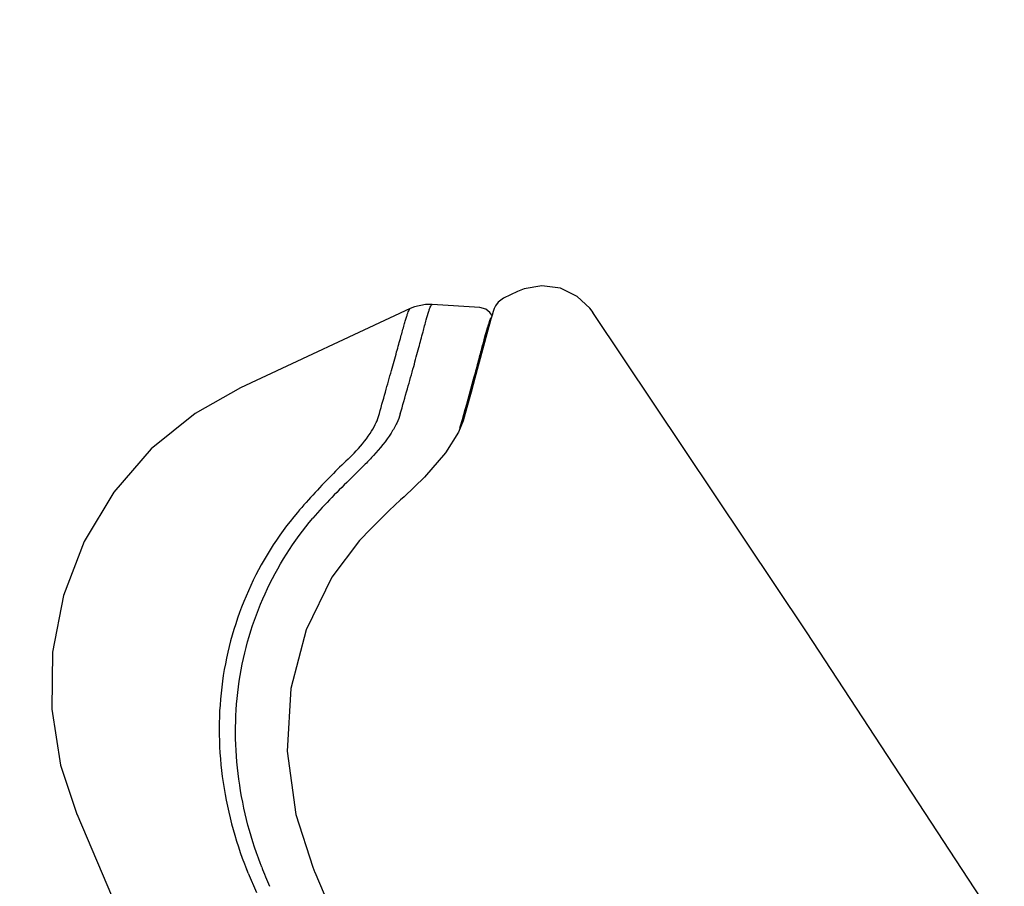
# Model space of a CAD drawing. Header units: millimetres. Extents: x 1200 to 1620, y -113 to 480.
# Tile 47 of 51: x 1487 to 1498, y 333 to 343. Entities that reach past the tile are written whole.
import ezdxf

# ---------------------------------------------------------------- set-up
doc = ezdxf.new("R2010")
doc.units = ezdxf.units.MM
doc.header["$LTSCALE"] = 0.1
doc.layers.add('DIM', color=3, linetype='Continuous')
doc.styles.get("Standard").update_dxf_attribs({"font": 'arial_0.ttf'})
doc.dimstyles.new('DIMSTYLE_2', dxfattribs={"dimtxt": 3, "dimasz": 2.5, "dimexe": 0.18, "dimexo": 0.0625, "dimgap": 0.09, "dimtad": 1, "dimdec": 3, "dimdsep": 46, "dimtxsty": 'Standard', "dimblk": '_FILLED', "dimblk1": '_FILLED', "dimblk2": '_FILLED', "dimcen": 0.09, "dimadec": 0, "dimazin": 0, "dimtp": 1.2, "dimtm": 1.2, "dimtfac": 1, "dimtdec": 3, "dimtofl": 0, "dimtmove": 0, "dimatfit": 3, "dimldrblk": '_FILLED', "dimfxl": 1, "dimtolj": 1, "dimarcsym": 0})

# ---------------------------------------------------------------- blocks, each defined once
blk = doc.blocks.new('_FILLED')
at = {"color": 0, "linetype": 'ByBlock'}
blk.add_solid([(0, 0), (-1, 0.2333), (-1, -0.2333)], dxfattribs=at)
blk = doc.blocks.new('*D182')
at = {"layer": 'Defpoints', "color": 0, "linetype": 'Continuous', "transparency": 16777216}
for p in [(1473.425, 406.214), (1578.495, 406.214), (1535.072, 14.593)]:
    blk.add_point(p, dxfattribs=at)
at = {"layer": 'DIM', "color": 0, "linetype": 'Continuous', "lineweight": -2, "transparency": 16777216}
for p, q in [((1473.487, 406.214), (1578.675, 406.214)), ((1578.495, 17.093), (1578.495, 403.714)), ((1535.135, 14.593), (1578.675, 14.593))]:
    blk.add_line(p, q, dxfattribs=at)
at = {"layer": 'DIM', "color": 0, "linetype": 'Continuous', "lineweight": -2, "transparency": 16777216, "xscale": 2.5, "yscale": 2.5, "zscale": 2.5}
for p, rotation in [((1578.495, 406.214), 90), ((1578.495, 14.593), 270)]:
    blk.add_blockref('_FILLED', p, dxfattribs=dict(at, rotation=rotation))
at = {"layer": 'DIM', "color": 0, "linetype": 'Continuous', "transparency": 16777216, "insert": (1575.341, 164.029), "char_height": 3, "attachment_point": 2, "rotation": 90}
blk.add_mtext('\\A1;1244-1484%%P10', dxfattribs=at)

msp = doc.modelspace()

# ---------------------------------------------------------------- linework, layer by layer
at = {"color": 7, "linetype": 'Continuous'}
for p, q in [((1492.7062, 339.7819), (1492.5473, 339.7078)), ((1492.706, 339.7818), (1492.7062, 339.7819)), ((1491.5063, 339.5902), (1489.6106, 338.7061)), ((1491.5062, 339.5901), (1491.5063, 339.5902)), ((1491.752, 339.6361), (1491.7521, 339.6361)), ((1492.2838, 339.6012), (1491.7522, 339.6361)), ((1493.5479, 339.5468), (1493.5476, 339.5471)), ((1492.1382, 338.485), (1492.0973, 338.3382)), ((1491.6679, 337.708), (1491.4399, 337.4897)), ((1491.4398, 337.4897), (1491.3995, 337.4536)), ((1491.3995, 337.4536), (1491.2703, 337.3353)), ((1491.2703, 337.3353), (1491.0659, 337.1326)), ((1491.0659, 337.1326), (1490.942, 336.9996)), ((1487.7852, 333.9483), (1488.4611, 332.3558)), ((1487.7853, 333.9482), (1487.7852, 333.9483)), ((1489.6981, 333.288), (1489.7892, 333.0732)), ((1490.4182, 333.3543), (1490.4419, 333.2971))]:
    msp.add_line(p, q, dxfattribs=at)
for points in [[(1493.5479, 339.5468), (1493.5133, 339.5938), (1493.3714, 339.7257), (1493.1833, 339.8163), (1492.978, 339.8447), (1492.7789, 339.8108), (1492.7065, 339.7821)], [(1492.5473, 339.7078), (1492.4879, 339.6628), (1492.4601, 339.6218), (1492.4451, 339.5895), (1492.4327, 339.5564), (1492.42, 339.5177), (1492.406, 339.471), (1492.3902, 339.4149), (1492.3719, 339.348), (1492.2651, 338.949)], [(1491.752, 339.6361), (1491.6772, 339.6352), (1491.5559, 339.61), (1491.5063, 339.5901)], [(1492.4197, 339.5168), (1492.3969, 339.5478), (1492.3494, 339.5832), (1492.2838, 339.6012)], [(1507.2356, 273.0152), (1506.896, 278.6289), (1506.6278, 283.7807), (1506.4532, 288.453), (1506.3545, 292.7314), (1506.3131, 296.6737), (1506.3243, 300.3315), (1506.3904, 303.7489), (1506.5156, 306.9393), (1506.6913, 309.921), (1506.8271, 312.7261), (1506.6618, 315.4399), (1506.0124, 318.1146), (1504.9561, 320.7874), (1503.5957, 323.5349), (1501.9852, 326.4008), (1500.169, 329.4053), (1498.1575, 332.5847), (1495.9335, 335.9831), (1493.5474, 339.5477)], [(1492.2651, 338.949), (1492.2279, 338.8115), (1492.1857, 338.657), (1492.1382, 338.485)], [(1489.6111, 338.7063), (1489.1066, 338.4203), (1488.6154, 338.0229), (1488.1966, 337.5408), (1487.8644, 336.9895), (1487.6339, 336.3876), (1487.5129, 335.7555), (1487.5026, 335.1173), (1487.6025, 334.4938), (1487.7851, 333.9482)], [(1492.0974, 338.3381), (1492.0454, 338.2098), (1491.8997, 337.9789), (1491.6679, 337.708)], [(1490.9421, 336.9997), (1490.633, 336.5914), (1490.343, 336.0041), (1490.1717, 335.3481), (1490.132, 334.6505), (1490.2293, 333.9414), (1490.4182, 333.3543)], [(1490.4424, 333.2973), (1491.6166, 330.5279), (1493.8265, 325.3255)]]:
    msp.add_lwpolyline(points, dxfattribs=at)
for centre, radius, start, end in [((1459.2004, 347.7077), 34.1943, 343.95197, 344.12189), ((1506.5158, 321.5572), 22.6713, 133.7594, 134.41601), ((1493.1313, 335.65), 3.2366, 134.06237, 135.17688), ((1497.3528, 332.1909), 8.5038, 137.36176, 137.81748), ((1496.669, 331.7918), 8.4704, 135.29075, 139.30519), ((1495.3884, 332.9025), 6.6031, 133.35923, 138.80786), ((1491.4759, 337.4491), 0.0543, 123.76562, 131.51281), ((1484.978, 331.5426), 5.1964, 20.42066, 20.85999), ((1568.9269, 364.8629), 85.1247, 201.723699, 201.879078)]:
    msp.add_arc(centre, radius, start, end, dxfattribs=at)
for points, knots in [([(1491.1528, 338.3845), (1491.1782, 338.476), (1491.2264, 338.6477), (1491.2942, 338.8881), (1491.3519, 339.0938), (1491.3991, 339.2635), (1491.4318, 339.3821), (1491.4536, 339.4585), (1491.4668, 339.5022), (1491.4784, 339.537), (1491.4884, 339.5631), (1491.4967, 339.58), (1491.5029, 339.5886), (1491.5062, 339.5901)], [0, 0, 0, 0, 0.2262319, 0.4253407, 0.5955105, 0.7356838, 0.8452906, 0.8888568, 0.9251309, 0.9542614, 0.9763181, 0.9914097, 1, 1, 1, 1]), ([(1491.3962, 338.4132), (1491.4226, 338.5074), (1491.4725, 338.6842), (1491.5422, 338.9315), (1491.6, 339.1429), (1491.646, 339.3168), (1491.6822, 339.452), (1491.7075, 339.5404), (1491.7246, 339.591), (1491.7347, 339.6152), (1491.7422, 339.6296), (1491.7494, 339.6362), (1491.7523, 339.636)], [0, 0, 0, 0, 0.2298632, 0.4316757, 0.6036195, 0.7446814, 0.8543623, 0.9326438, 0.9602528, 0.9803766, 0.9933051, 1, 1, 1, 1]), ([(1492.09, 338.3524), (1492.1327, 338.5026), (1492.1913, 338.7144), (1492.2624, 338.9788), (1492.3042, 339.1355), (1492.3389, 339.2644), (1492.367, 339.3654), (1492.3893, 339.4378), (1492.4032, 339.4765), (1492.4105, 339.4905)], [0, 0, 0, 0, 0.3959711, 0.5574178, 0.6945794, 0.8074895, 0.8960732, 0.9602146, 1, 1, 1, 1]), ([(1490.8802, 337.9752), (1490.9451, 338.0439), (1491.0313, 338.1461), (1491.1157, 338.2881), (1491.143, 338.3534), (1491.1523, 338.3842)], [0, 0, 0, 0, 0.5732387, 0.8046331, 1, 1, 1, 1]), ([(1491.3962, 338.4133), (1491.3862, 338.3786), (1491.3563, 338.305), (1491.2637, 338.1447), (1491.1688, 338.0289), (1491.0971, 337.9511)], [0, 0, 0, 0, 0.1956182, 0.4273579, 1, 1, 1, 1]), ([(1491.0514, 337.9012), (1491.036, 337.8855), (1490.971, 337.8195), (1490.9055, 337.7541), (1490.8555, 337.7041)], [0, 0, 0, 0, 0.2373775, 1, 1, 1, 1]), ([(1490.2468, 337.3148), (1490.0244, 337.0527), (1489.6518, 336.454), (1489.3596, 335.4327), (1489.3632, 334.3583), (1489.547, 333.6627), (1489.6794, 333.3316)], [0, 0, 0, 0, 0.2445478, 0.4940222, 0.7463267, 1, 1, 1, 1]), ([(1489.8338, 333.3929), (1489.7109, 333.7162), (1489.5411, 334.3924), (1489.5474, 335.2635), (1489.6959, 335.9334), (1489.9325, 336.5651), (1490.204, 336.9977), (1490.4196, 337.2512)], [0, 0, 0, 0, 0.2538336, 0.5060088, 0.631371, 0.755775, 1, 1, 1, 1])]:
    msp.add_open_spline(points, degree=3, knots=knots, dxfattribs=at)
msp.add_open_spline([(1489.6978, 333.2878), (1489.6914, 333.3023), (1489.6855, 333.317), (1489.6794, 333.3317)], degree=3, dxfattribs=at)

# ---------------------------------------------------------------- dimensions: what is measured, and where the dimension line sits
at = {"layer": 'DIM', "color": 3, "linetype": 'Continuous'}
dim = msp.add_linear_dim(base=(1578.4948, 406.2139), p1=(1535.0723, 14.5932), p2=(1473.4249, 406.2139), angle=90, text='1244-1484%%P10', dimstyle='DIMSTYLE_2', dxfattribs=at)
dim.commit()
dim.dimension.update_dxf_attribs({"geometry": '*D182', "text_midpoint": (1578.4948, 164.0289), "dimtype": 160})

doc.saveas('drawing.dxf')
